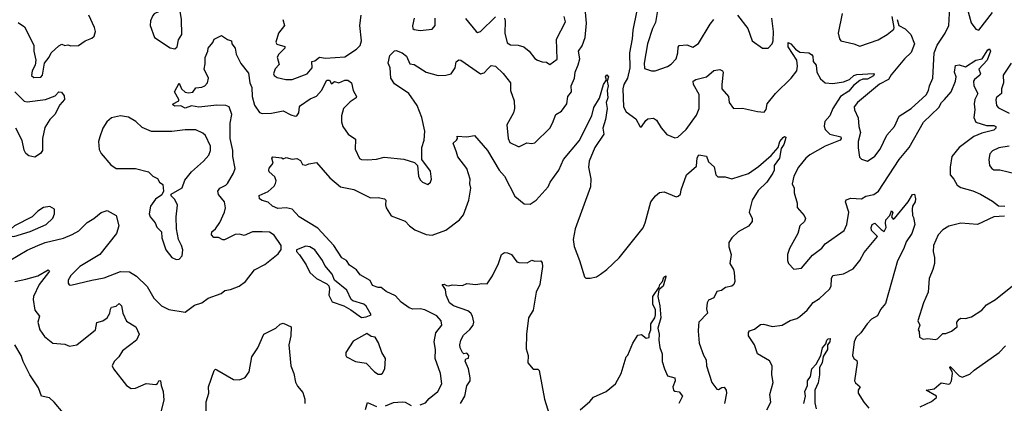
# Model space of a CAD drawing. Extents: x 1603745 to 1745082, y 385868 to 533966.
# Tile 100 of 256: x 1637015 to 1643554, y 420447 to 422994. Entities that reach past the tile are written whole.
import ezdxf

# ---------------------------------------------------------------- set-up
doc = ezdxf.new("R2010")
doc.units = 0

msp = doc.modelspace()

# ---------------------------------------------------------------- linework, layer by layer
at = {"layer": '0CON20XD'}
for points in [[(1638045, 422800.5), (1638060, 422815), (1638068.9, 422861.1), (1638091.4, 422895), (1638090, 422995), (1638079.2, 423065), (1638057.5, 423095), (1638045, 423127.5), (1638015, 423133.8), (1637985, 423127.5), (1637963.8, 423115), (1637940.9, 423049.1), (1637907.7, 423032.3), (1637898.8, 423021.2), (1637884.3, 422985.7), (1637880.8, 422955), (1637910.8, 422875), (1638015, 422808.2), (1638045, 422800.5)], [(1642843.3, 422995), (1642852.5, 422955), (1642895, 422934.3), (1642932.1, 422895), (1642956.4, 422835), (1642934.3, 422775.8), (1642891.1, 422735), (1642802.8, 422627.2), (1642785, 422596.8), (1642725, 422565.3), (1642579.5, 422445), (1642557.5, 422415), (1642558.1, 422395), (1642583.1, 422343.1), (1642588.2, 422285), (1642599.3, 422245), (1642583.9, 422185), (1642583, 422143), (1642592.2, 422082.2), (1642605, 422068), (1642645, 422054), (1642695, 422086.9), (1642728.5, 422135), (1642773.2, 422226.8), (1642825.3, 422284.7), (1642856.3, 422353.7), (1642935, 422404.2), (1643035, 422495.8), (1643050.9, 422525), (1643056.9, 422555), (1643078.7, 422605), (1643088.8, 422775), (1643107.3, 422825), (1643161.1, 422905), (1643184.7, 422955), (1643193.3, 423115)], [(1643299.4, 423095), (1643334.3, 422974.3), (1643365, 422930.8), (1643384.4, 422924.4), (1643475, 423043.2)], [(1637109.7, 422609.7), (1637155, 422612.2), (1637167.3, 422625), (1637180.6, 422705), (1637211.8, 422745), (1637223.9, 422775), (1637275, 422820.5), (1637295, 422831.2), (1637315, 422823.8), (1637335, 422828), (1637355, 422820), (1637405, 422824), (1637448.8, 422855), (1637495, 422872), (1637508.8, 422885), (1637518, 422915), (1637512.1, 422942.1), (1637474.4, 423025)], [(1638762.9, 422995), (1638773.3, 422955), (1638734.2, 422905), (1638716.2, 422846.2), (1638722.5, 422832.5), (1638775, 422815.6), (1638775.5, 422805), (1638736.4, 422765), (1638725.6, 422745), (1638737.5, 422697.5), (1638711.1, 422668.9), (1638700.6, 422635), (1638705, 422624), (1638725, 422609.4), (1638783.4, 422596.6), (1638825, 422597.9), (1638925.2, 422634.8), (1638956.4, 422675), (1638954, 422716), (1638975, 422722.2), (1639005, 422745.7), (1639045, 422738.1), (1639175, 422748.7), (1639252.4, 422797.6), (1639276, 422824), (1639285.3, 422854.7), (1639273.2, 422955), (1639282.2, 423025)], [(1639635.3, 423004.7), (1639622.7, 422952.7), (1639626.5, 422936.5), (1639635, 422929.4), (1639675, 422922.7), (1639755, 422930.6), (1639774.5, 422955), (1639774.7, 423005.3)], [(1639975, 423002), (1640045.5, 422915.5), (1640055, 422910), (1640075, 422915.6), (1640175, 423014.3)], [(1640123, 422667), (1640145, 422690.8), (1640175.5, 422685.5), (1640226.8, 422636.8), (1640273.6, 422575), (1640273.6, 422525), (1640299.2, 422455), (1640301.9, 422405), (1640294.4, 422375), (1640249.4, 422295), (1640259.4, 422205), (1640269.4, 422179.4), (1640325, 422151.2), (1640335, 422151.2), (1640383.2, 422176.8), (1640415, 422171.4), (1640435, 422175.7), (1640535, 422274.2), (1640553.6, 422306.4), (1640574.4, 422365), (1640612.1, 422387.9), (1640647.5, 422435), (1640654.4, 422485), (1640679.2, 422515), (1640676.9, 422555), (1640699.6, 422605), (1640703.1, 422645), (1640724.7, 422695), (1640733.8, 422735), (1640726.9, 422785), (1640750, 422820), (1640770, 422875), (1640779.2, 422970.8), (1640773.3, 423045)], [(1640234.2, 423005), (1640239.4, 422985), (1640236.2, 422905), (1640251.3, 422841.3), (1640275, 422827.5), (1640326, 422826), (1640364, 422814), (1640399.2, 422785), (1640435, 422736.2), (1640453.3, 422725), (1640485, 422714.2), (1640513.3, 422713.3), (1640535, 422697.5), (1640585, 422732), (1640580.5, 422865), (1640638.9, 422981.1), (1640630.4, 423015)], [(1641112.5, 423055), (1641085.9, 422925), (1641083, 422867), (1641063.6, 422775), (1641066.5, 422675), (1641051.2, 422605), (1641028.1, 422565), (1641020.4, 422535), (1641024.6, 422415), (1641041.5, 422381.5), (1641106.4, 422336.4), (1641135, 422282.5), (1641145, 422282.5), (1641173.8, 422325), (1641187.5, 422335), (1641225, 422340), (1641245, 422326.7), (1641275.4, 422275.4), (1641312.6, 422232.6), (1641365, 422210), (1641385, 422214), (1641440, 422265), (1641480.6, 422319.4), (1641509.8, 422360.3), (1641526.8, 422405), (1641527.4, 422497.4), (1641489.4, 422565), (1641488, 422585), (1641505, 422596.5), (1641575.4, 422614.6), (1641625, 422656.2), (1641665, 422662.5), (1641682.5, 422655), (1641686.2, 422645), (1641678.2, 422565), (1641678.9, 422535), (1641723.1, 422485), (1641727.1, 422445), (1641755, 422404.2), (1641815, 422407.1), (1641914.1, 422384.1), (1641958.8, 422381.2), (1641972.3, 422397.7), (1641978, 422435), (1642034.2, 422505), (1642138.6, 422605), (1642175.6, 422655), (1642181.4, 422685), (1642175.4, 422725), (1642118.1, 422815), (1642117.5, 422842.5), (1642135, 422834.2), (1642167.7, 422797.7), (1642195, 422778.5), (1642255, 422774.2), (1642273.5, 422763.5), (1642281.2, 422751.2), (1642285, 422716.2), (1642303.3, 422693.3), (1642308.5, 422645), (1642332.2, 422602.2), (1642365, 422575.8), (1642415, 422570.8), (1642485, 422581.1), (1642525, 422596.6), (1642555, 422623), (1642575, 422629.4), (1642685, 422636), (1642689.5, 422629.5), (1642685, 422621.2), (1642645, 422600.3), (1642615, 422599.4), (1642595, 422590.5), (1642552.4, 422557.6), (1642520.2, 422519.8), (1642465, 422484.7), (1642416, 422405), (1642395.2, 422354.8), (1642362.1, 422317.9), (1642356.8, 422286.8), (1642365, 422265.8), (1642394.7, 422234.7), (1642467.2, 422217.2), (1642470, 422205), (1642464.5, 422195), (1642365, 422153.6), (1642263.3, 422096.7), (1642236.2, 422075), (1642186.1, 422015), (1642155.5, 421955), (1642144.3, 421905), (1642157.5, 421875), (1642158, 421845), (1642177.5, 421775), (1642177.3, 421747.3), (1642224.6, 421694.6), (1642234.4, 421675), (1642226.7, 421655), (1642196, 421625), (1642182.1, 421575), (1642127.5, 421475), (1642114.3, 421435), (1642114, 421395), (1642121.2, 421375), (1642155, 421337.5), (1642207.5, 421345), (1642280.2, 421429.8), (1642342.1, 421477.9), (1642365, 421506.2), (1642489.2, 421595), (1642507.8, 421635), (1642520.4, 421715), (1642500, 421785), (1642503.1, 421796.9), (1642535, 421808.2), (1642605, 421804.6), (1642635, 421822.3), (1642687.6, 421832.4), (1642718.6, 421855), (1642855.4, 422065), (1642922.1, 422145), (1643017.3, 422312.7), (1643118.1, 422411.9), (1643136.5, 422445), (1643155.9, 422464.1), (1643200.6, 422515), (1643230.6, 422585), (1643233.3, 422615), (1643223.5, 422645), (1643230.4, 422689.6), (1643255, 422695.6), (1643295, 422682), (1643365, 422724.7), (1643406.1, 422733.9), (1643445, 422794.5), (1643455, 422800), (1643461.6, 422785), (1643439.3, 422725), (1643385.7, 422665), (1643394.6, 422635), (1643392.1, 422625), (1643355, 422597.5), (1643349.4, 422585), (1643350.5, 422555), (1643378.8, 422505), (1643357.1, 422465), (1643352.9, 422435), (1643358.9, 422395), (1643350.7, 422345), (1643365, 422314.2), (1643435, 422291.2), (1643485, 422291.8), (1643497.3, 422285), (1643498.5, 422275), (1643485, 422260.6), (1643405, 422240.8), (1643351.2, 422218.8), (1643253.8, 422146.2), (1643205.3, 422085), (1643195.3, 422014.7), (1643193.8, 421965), (1643218.9, 421935), (1643240, 421895), (1643265, 421880), (1643345, 421858.4), (1643396.7, 421836.7), (1643475, 421790), (1643515, 421757.3), (1643556.5, 421756.5)], [(1641250.5, 423055), (1641238, 422975), (1641217.5, 422935), (1641183.6, 422835), (1641162.5, 422705), (1641165, 422671.2), (1641210, 422655), (1641234.1, 422654.1), (1641316.3, 422683.7), (1641341.3, 422698.7), (1641374.4, 422735), (1641386.3, 422773.7), (1641387.4, 422812.6), (1641395, 422822.9), (1641445, 422827.5), (1641485, 422811.9), (1641523.6, 422836.4), (1641600.5, 422965), (1641624.7, 422995.3)], [(1641781.4, 423025), (1641851.1, 422935), (1641880, 422855), (1641947.5, 422805), (1641985, 422806.2), (1642011.4, 422835), (1642019.5, 422855), (1642020.8, 422915), (1642009.3, 423005)], [(1642476.4, 423035), (1642451.1, 422905), (1642458.3, 422868.3), (1642467.5, 422855), (1642555, 422834.2), (1642595, 422818), (1642715, 422860), (1642776, 422895), (1642819.5, 422930.5), (1642823, 422943), (1642809.4, 423015)], [(1637005.4, 422975.4), (1637048, 422948), (1637109, 422825), (1637110, 422785), (1637122.7, 422725), (1637117.2, 422692.8), (1637097.9, 422655), (1637093.1, 422623.1), (1637109.7, 422609.7)], [(1636946.2, 421393.8), (1637065, 421462.7), (1637135.2, 421494.8), (1637185, 421514.1), (1637305, 421543.8), (1637362.7, 421567.3), (1637407, 421593), (1637462.6, 421647.4), (1637506.8, 421673.2), (1637555, 421713.8), (1637596.2, 421726.2), (1637656, 421695), (1637674.4, 421625), (1637657.1, 421575), (1637547.1, 421435), (1637413.3, 421355), (1637355.6, 421295), (1637336, 421265), (1637336.7, 421245), (1637344.2, 421234.2), (1637355, 421231.2), (1637495, 421264.4), (1637575, 421278.9), (1637685, 421321.9), (1637745, 421320.3), (1637790.9, 421290.9), (1637862.3, 421222.2), (1637905, 421144.4), (1637957.5, 421095), (1638005, 421069.4), (1638115, 421051.2), (1638175, 421098.8), (1638225, 421114), (1638267.5, 421145), (1638353.6, 421176.4), (1638377.5, 421195), (1638415, 421202), (1638473.3, 421225), (1638515, 421256.2), (1638575, 421334), (1638642.3, 421367.7), (1638731.7, 421438.3), (1638751.7, 421468.3), (1638752, 421495), (1638705, 421563.8), (1638675, 421582.5), (1638625, 421585.7), (1638560, 421585), (1638505, 421562.1), (1638475, 421570), (1638445, 421568.6), (1638375, 421532.2), (1638365, 421531.9), (1638335, 421548.9), (1638305, 421546.9), (1638288.1, 421565), (1638290.8, 421585), (1638315.4, 421604.6), (1638345, 421646.7), (1638375, 421716.7), (1638380.9, 421745), (1638375.4, 421785), (1638335, 421832.5), (1638331.8, 421855), (1638345, 421875.5), (1638384.2, 421895), (1638395, 421906.9), (1638435.6, 421975), (1638445.6, 422005), (1638430, 422085), (1638430.9, 422125), (1638412.4, 422205), (1638413.3, 422306.7), (1638423.6, 422365), (1638405.4, 422415), (1638385, 422423.5), (1638325, 422427), (1638205, 422414), (1638155, 422422.7), (1638115, 422405.8), (1638085, 422421.4), (1638045, 422420), (1638031.7, 422428.3), (1638033.3, 422435), (1638071.2, 422455), (1638071.2, 422465), (1638042, 422515), (1638075, 422572.5), (1638090, 422535), (1638115, 422512.5), (1638135, 422509.4), (1638165, 422513.1), (1638185, 422542.9), (1638225, 422545.5), (1638245, 422555.6), (1638263.1, 422575), (1638269.1, 422605), (1638239.2, 422665), (1638247.7, 422702.3), (1638247.8, 422742.2), (1638264.4, 422785), (1638265.7, 422805), (1638297.2, 422842.8), (1638306.2, 422865), (1638355, 422888.9), (1638395, 422861.9), (1638421.2, 422855), (1638424.1, 422834.1), (1638445.7, 422805.7), (1638452, 422765), (1638482.6, 422702.6), (1638535, 422638.6), (1638544, 422574), (1638556.4, 422545), (1638559.3, 422485), (1638575, 422426.7), (1638608.5, 422378.5), (1638625, 422372.2), (1638686.6, 422373.4), (1638765, 422388.5), (1638815, 422362.5), (1638845, 422354.2), (1638855, 422356), (1638868.5, 422375), (1638873.6, 422415), (1638880.6, 422425), (1638945, 422468.9), (1638985, 422487.3), (1639019.4, 422525), (1639055, 422591.8), (1639073.4, 422593.4), (1639085, 422567.5), (1639105, 422584.2), (1639135, 422575.4), (1639175, 422593.8), (1639195, 422592.3), (1639219.5, 422575), (1639230, 422525), (1639251.4, 422485), (1639248.6, 422475), (1639210.1, 422449.9), (1639166.1, 422405), (1639152.4, 422355), (1639152.5, 422315), (1639161.1, 422285), (1639195.8, 422235), (1639245, 422200), (1639243.1, 422135), (1639272.7, 422072.7), (1639285, 422065.8), (1639325, 422063.1), (1639385, 422068.1), (1639435, 422081.1), (1639565, 422068.1), (1639636.9, 422046.9), (1639655.8, 422025.8), (1639663.3, 421955), (1639675, 421931.2), (1639690, 421915), (1639725, 421898.8), (1639744, 421915), (1639750.6, 421935), (1639742.5, 421987.5), (1639685.8, 422065.8), (1639685.7, 422145), (1639700.4, 422195), (1639704.6, 422254.6), (1639685.4, 422345), (1639654.7, 422425), (1639598.9, 422505), (1639505, 422567.8), (1639479.1, 422605), (1639475.7, 422675), (1639462.2, 422705), (1639472.5, 422757.5), (1639505, 422788.5), (1639515, 422790), (1639555, 422773.8), (1639582.9, 422752.9), (1639605, 422701.4), (1639635, 422696.7), (1639715, 422646.9), (1639795, 422623.1), (1639844.4, 422625.6), (1639881.2, 422635), (1639907.5, 422675), (1639914, 422715), (1639931.7, 422728.3), (1639945, 422726), (1640075, 422635.7), (1640098.9, 422641.1), (1640123, 422667)], [(1643599.2, 422705), (1643545.5, 422625), (1643548, 422575), (1643535.6, 422535), (1643534.8, 422505), (1643502.4, 422477.6), (1643496.9, 422463.1), (1643501.2, 422425), (1643515, 422409.6), (1643585, 422374.6)], [(1639511.3, 421161.3), (1639449.7, 421189.7), (1639415, 421215.6), (1639395, 421215.6), (1639358.3, 421228.3), (1639341.4, 421261.4), (1639275, 421300.4), (1639252.6, 421332.6), (1639205.7, 421365), (1639185, 421395.5), (1639155, 421413.1), (1639100.7, 421495), (1638995, 421609.5), (1638870, 421685), (1638825.4, 421735.4), (1638785, 421745.7), (1638729.7, 421739.7), (1638693.8, 421755), (1638665, 421782.5), (1638625, 421792.9), (1638608, 421805), (1638604.3, 421825.7), (1638665, 421852.5), (1638705, 421888.6), (1638714.6, 421905.4), (1638718.2, 421925), (1638710.4, 421950.4), (1638672.5, 421985), (1638669.2, 421995), (1638671.2, 422008.8), (1638699.3, 422040.7), (1638690, 422075), (1638695, 422082.5), (1638755, 422077.5), (1638765, 422070), (1638785, 422080), (1638825, 422067.5), (1638855, 422073.3), (1638879.5, 422059.5), (1638893, 422033), (1638915, 422027.5), (1638935, 422037.5), (1638985, 422046.7), (1639074, 421945), (1639144.6, 421884.6), (1639235, 421865.6), (1639345, 421812.2), (1639395, 421814.2), (1639436.7, 421805), (1639447.5, 421795), (1639443.3, 421765), (1639447.8, 421745), (1639481.9, 421691.9), (1639575, 421655.6), (1639602.9, 421625), (1639639.1, 421599.1), (1639715, 421567.1), (1639755, 421563.1), (1639845, 421596.2), (1639935, 421666.2), (1639961.2, 421698.8), (1639997.1, 421795), (1640011.4, 421875), (1640004.2, 421905), (1640007.5, 421935), (1639984.5, 422005), (1639925, 422084.2), (1639916.5, 422115), (1639893.3, 422175), (1639916.7, 422195), (1639922.5, 422205), (1639920, 422220), (1639985, 422217.1), (1640036.1, 422226.1), (1640121.1, 422125), (1640200, 421995), (1640234.7, 421955), (1640302.9, 421822.9), (1640365, 421771.8), (1640405, 421769.6), (1640445.7, 421795), (1640525, 421884.2), (1640538.5, 421915), (1640594.6, 421995.4), (1640625.4, 422065), (1640729.9, 422190.1), (1640814.7, 422355.3), (1640827.8, 422412.2), (1640865, 422472.2), (1640891.5, 422565), (1640911.2, 422595), (1640905.8, 422615), (1640915, 422628.6), (1640925.4, 422615.4), (1640916.9, 422585), (1640922.3, 422555), (1640916.5, 422525), (1640921.1, 422475), (1640910, 422445), (1640917.1, 422405), (1640905, 422332.5), (1640887.8, 422275), (1640894.3, 422235), (1640833.7, 422146.3), (1640797.7, 422055), (1640791.8, 422015), (1640807.4, 421937.4), (1640806.2, 421885), (1640704, 421605), (1640690.5, 421535), (1640697.6, 421487.6), (1640733.6, 421395), (1640765, 421287.5), (1640775, 421277.5), (1640803, 421277), (1640845, 421286.7), (1640871.2, 421305), (1640915, 421334.2), (1640997.1, 421412.9), (1641155, 421611.2), (1641169.5, 421645), (1641205.7, 421785), (1641238, 421825), (1641265, 421845.8), (1641295, 421852), (1641375, 421818.8), (1641388.3, 421821.7), (1641403.3, 421835), (1641406.9, 421865), (1641442.3, 421965), (1641509.3, 422020.7), (1641513.6, 422076.4), (1641524.2, 422095.8), (1641577.1, 422087.1), (1641590.2, 422050.2), (1641627.1, 422017.1), (1641638.8, 421965), (1641651.7, 421951.7), (1641700.7, 421950.7), (1641745, 421938), (1641855, 421973.3), (1641921.3, 422018.7), (1642005, 422092.7), (1642051.1, 422145), (1642062.5, 422185), (1642085, 422211.5), (1642095, 422218.9), (1642102, 422215), (1642099.2, 422195), (1642089.7, 422165), (1642071.8, 422138.2), (1642061.8, 422075), (1642024.4, 422025), (1642024.4, 421995), (1642015.6, 421975), (1641977.5, 421915), (1641919.3, 421860.7), (1641879.6, 421795), (1641859.4, 421715), (1641879.4, 421675), (1641880.4, 421655), (1641855, 421622.3), (1641785.5, 421585), (1641743.5, 421546.5), (1641724.5, 421515), (1641723.3, 421485), (1641739.4, 421435), (1641731.9, 421375), (1641755.6, 421335), (1641760.6, 421315), (1641764.2, 421255), (1641758.6, 421235), (1641745, 421224.4), (1641703.2, 421216.8), (1641675, 421196.2), (1641645, 421190), (1641625, 421146.2), (1641588.8, 421131.2), (1641580.8, 421115), (1641577.1, 421075), (1641582, 421045), (1641526.2, 420985), (1641523.8, 420963.8), (1641520.6, 420925), (1641526.7, 420845), (1641555.5, 420765.5), (1641572.9, 420735), (1641575.8, 420695), (1641612, 420585), (1641645, 420541.2), (1641655, 420537.5), (1641678, 420552), (1641693.8, 420553.8), (1641706.4, 420535), (1641709.2, 420515), (1641696.2, 420445)], [(1636982.2, 422515), (1637045, 422452.5), (1637065, 422447.9), (1637186.1, 422463.9), (1637251.2, 422488.8), (1637275, 422516.2), (1637292.3, 422512.3), (1637309.3, 422489.3), (1637311.9, 422465), (1637281.3, 422428.7), (1637247.5, 422365), (1637215, 422331.2), (1637181.3, 422278.7), (1637165.9, 422205.9), (1637166.2, 422125), (1637152.5, 422105), (1637115, 422081.2), (1637075, 422090), (1637055, 422106.2), (1637045, 422127.5), (1637032, 422192), (1636988.8, 422275)], [(1638055, 421401.2), (1638075, 421404), (1638093, 421427), (1638098.9, 421465), (1638090.5, 421495), (1638069.1, 421535), (1638055.7, 421605), (1638054.1, 421684.1), (1638063, 421763), (1638045, 421800), (1638020, 421825), (1638020, 421835), (1638093, 421877), (1638111.7, 421928.3), (1638155, 421984.2), (1638235.3, 422054.7), (1638271.1, 422095), (1638281.8, 422125), (1638282.1, 422155), (1638248.2, 422225), (1638231.7, 422241.7), (1638185, 422262), (1638115, 422261.8), (1638025, 422251.1), (1637891.2, 422251.2), (1637828.3, 422278.3), (1637787.2, 422317.2), (1637737.4, 422347.4), (1637685, 422356.9), (1637625, 422342), (1637593.4, 422316.6), (1637568, 422275), (1637546.4, 422216.4), (1637537.5, 422185), (1637542.5, 422132.5), (1637555.9, 422105.9), (1637620.7, 422030.7), (1637656.2, 422006.2), (1637785, 422006.2), (1637870, 421985), (1637900, 421955), (1637929.5, 421939.5), (1637942.5, 421915), (1637965, 421900), (1637970, 421855), (1637958.3, 421831.7), (1637917.3, 421802.7), (1637883, 421757), (1637874.4, 421704.4), (1637882, 421685), (1637914, 421645), (1637925.7, 421615.7), (1637956, 421585), (1637958, 421545), (1637986.2, 421465), (1638025.9, 421415.9), (1638055, 421401.2)], [(1643585, 422154.5), (1643517, 422143), (1643475, 422124), (1643457.1, 422102.9), (1643450, 422065), (1643455.8, 422025), (1643470.8, 422005), (1643485, 421997.8), (1643525, 421998.1), (1643635, 421970.6)], [(1641977, 420403), (1642004.3, 420455), (1641997.1, 420505), (1642018.5, 420585), (1642010.4, 420635), (1642012.5, 420695), (1641995, 420728.5), (1641915.6, 420775), (1641895.6, 420835.6), (1641855.7, 420895), (1641855, 420916.7), (1641862.5, 420927.5), (1641895, 420940), (1641935, 420970.6), (1641955, 420972.2), (1642015, 420957.8), (1642077.5, 420965), (1642132.4, 420997.6), (1642175, 421010.5), (1642195, 421023.3), (1642244.1, 421065.9), (1642285, 421115.5), (1642326.2, 421143.8), (1642393.3, 421205), (1642403.5, 421225), (1642406.5, 421275), (1642415.4, 421294.6), (1642485, 421305.5), (1642549.8, 421340.2), (1642594.5, 421395), (1642622.1, 421447.9), (1642711.2, 421555), (1642671.5, 421595), (1642668.5, 421615), (1642675.7, 421635), (1642695, 421643.1), (1642735, 421600), (1642755, 421588), (1642768.9, 421615), (1642764.1, 421644.1), (1642767.7, 421665), (1642794.4, 421695), (1642805, 421726), (1642814, 421715), (1642805.7, 421685), (1642815, 421670.6), (1642825, 421674.5), (1642914.7, 421785), (1642945, 421832.9), (1642956.5, 421836.5), (1642964.5, 421805), (1642960.9, 421785), (1642943.1, 421755), (1642940.9, 421735), (1642943.8, 421693.8), (1642951.7, 421681.7), (1642960, 421635), (1642939.2, 421575), (1642901.1, 421518.9), (1642886.9, 421475), (1642845, 421393.3), (1642765, 421110), (1642731.4, 421068.6), (1642712, 421028), (1642672.5, 421005), (1642643.8, 420975), (1642600.8, 420915), (1642570.4, 420885), (1642556.4, 420855), (1642545.6, 420765), (1642554, 420745), (1642575, 420730), (1642577.6, 420715), (1642558.9, 420595), (1642565, 420582.9), (1642597.5, 420555), (1642584, 420535), (1642584, 420515), (1642621.2, 420455), (1642654.3, 420414.3)], [(1636975, 421554.5), (1637085, 421588.7), (1637190.6, 421635), (1637235, 421676.2), (1637246.7, 421705), (1637246.2, 421736.2), (1637215, 421754.5), (1637173, 421747), (1637135, 421722.9), (1637098, 421685), (1636980, 421625), (1636958.5, 421605), (1636948.5, 421575), (1636955, 421559.2), (1636975, 421554.5)], [(1643555, 421690), (1643485, 421685.5), (1643375, 421634.6), (1643265, 421643.6), (1643185, 421623.3), (1643145, 421598.9), (1643115, 421565.7), (1643084.5, 421495), (1643081.9, 421455), (1643090, 421415), (1643090, 421375), (1643080, 421335), (1643054.3, 421275), (1643047.5, 421185), (1643016.2, 421115), (1642980, 420995), (1642993.3, 420965), (1642982.5, 420935), (1642987.5, 420922.5), (1642990, 420885), (1643015, 420872.5), (1643045, 420877.5), (1643095, 420871.2), (1643110, 420875), (1643145, 420910), (1643165, 420910), (1643202.5, 420925), (1643240, 420955), (1643238.8, 420985), (1643255, 421005.8), (1643265, 421012.5), (1643295, 421009.4), (1643335, 421020), (1643405.5, 421064.5), (1643435, 421100), (1643495, 421135.6), (1643620, 421235)], [(1639285, 421016.2), (1639315, 421020), (1639350, 421035), (1639315, 421091.2), (1639300, 421105), (1639227.8, 421127.8), (1639216.8, 421136.8), (1639187, 421197), (1639105.3, 421265.3), (1639090, 421305), (1639041.7, 421361.7), (1639025.6, 421395.6), (1638975.5, 421465), (1638941.2, 421485), (1638915, 421490), (1638852.5, 421465), (1638853.9, 421453.9), (1638873.6, 421433.6), (1638916.6, 421366.6), (1638940.8, 421315), (1638986.4, 421276.4), (1639055, 421240.6), (1639067.1, 421227.1), (1639071.4, 421205), (1639067.1, 421165), (1639090.6, 421120.6), (1639166.7, 421095), (1639215, 421068), (1639285, 421016.2)], [(1639942.9, 420445), (1639971.1, 420495), (1639985, 420563.3), (1640005.8, 420595), (1640007.5, 420615), (1639994.4, 420675), (1639972.7, 420727.3), (1639977.7, 420742.3), (1639995, 420745.8), (1639998.2, 420765), (1639985, 420779.1), (1639965, 420775.8), (1639955, 420784.2), (1639939.5, 420815), (1639937.5, 420835), (1639944.7, 420865), (1639961.8, 420898.2), (1640005, 420936.5), (1640026.2, 420965), (1640031.5, 420985), (1640022.7, 421025), (1640011.5, 421045), (1639990.6, 421060.6), (1639896, 421095), (1639868.8, 421115), (1639847.5, 421165), (1639841.7, 421201.7), (1639820, 421235), (1639835, 421237.5), (1639848.3, 421228.3), (1639865, 421227.5), (1639886.4, 421233.6), (1639955, 421230), (1639985, 421243.3), (1640045, 421236.2), (1640085, 421243.3), (1640118.8, 421241.2), (1640155, 421292.5), (1640194, 421375), (1640213.8, 421435), (1640235, 421447.5), (1640255, 421446.7), (1640280, 421435), (1640316.7, 421386.7), (1640330.7, 421380.7), (1640385, 421380.6), (1640417, 421397), (1640435, 421390), (1640475, 421393.3), (1640485, 421380), (1640488, 421355), (1640468.6, 421235), (1640444, 421185), (1640424.2, 421065), (1640394.4, 421015), (1640381.5, 420905), (1640378.7, 420808.7), (1640391.8, 420765), (1640390.4, 420715), (1640425, 420672.9), (1640455, 420672.9), (1640465.5, 420665.5), (1640500, 420475), (1640540, 420345)], [(1636983.6, 421256.4), (1637055, 421270), (1637135, 421294.3), (1637205, 421332), (1637212, 421325), (1637206.2, 421315), (1637143.3, 421236.7), (1637106.5, 421155), (1637104.5, 421135), (1637116.4, 421065), (1637146.2, 421026.2), (1637135.3, 420984.7), (1637149.7, 420935), (1637180, 420890), (1637235, 420846.4), (1637315, 420838.4), (1637345, 420826.2), (1637395, 420835.4), (1637517.5, 420935), (1637526.3, 420983.7), (1637566.3, 420993.7), (1637596, 421015), (1637614.4, 421045), (1637617.1, 421072.9), (1637625, 421084.5), (1637655, 421092.7), (1637675, 421108.5), (1637690, 421095), (1637698.9, 421045), (1637725, 420991.2), (1637786.2, 420955), (1637809.1, 420905), (1637790.8, 420865), (1637697.5, 420795), (1637672.5, 420755), (1637642.1, 420725), (1637629.1, 420695), (1637638.9, 420675), (1637725, 420564.4), (1637755, 420545.7), (1637785, 420547.1), (1637855, 420578.6), (1637918.1, 420571.9), (1637930.8, 420579.2), (1637938.8, 420595), (1637945, 420599.2), (1637951.2, 420595), (1637954, 420565), (1637967.5, 420525), (1637972.7, 420467.3), (1637941.9, 420345)], [(1640737, 420403), (1640801.7, 420458.3), (1640825, 420487.5), (1640910, 420525), (1640972.5, 420575), (1641010, 420645), (1641043.3, 420755), (1641053.6, 420766.4), (1641086.7, 420845), (1641120.7, 420899.3), (1641145, 420902.5), (1641175, 420880), (1641195, 420883.8), (1641195.6, 420905), (1641206.7, 420935), (1641206.2, 420975), (1641233.8, 421015), (1641236.8, 421035), (1641238.3, 421068.3), (1641219.4, 421105), (1641220.3, 421155), (1641261.1, 421218.9), (1641265.5, 421235), (1641284.6, 421255.4), (1641291.9, 421285), (1641305, 421292.5), (1641306.9, 421286.9), (1641287.3, 421225), (1641260.5, 421199.5), (1641253.2, 421156.8), (1641266.9, 421095), (1641273.5, 421015), (1641252.5, 420945), (1641261.2, 420905), (1641259.2, 420865), (1641267.2, 420817.2), (1641282.7, 420775), (1641282, 420725), (1641296.2, 420675), (1641318, 420628), (1641365.8, 420615), (1641366.9, 420595), (1641352, 420555), (1641357.5, 420535), (1641366.7, 420526.7), (1641395, 420521.8), (1641416.2, 420495), (1641392.5, 420445)], [(1639675, 420435.7), (1639710.3, 420449.7), (1639735, 420479.2), (1639792.5, 420525), (1639819.4, 420575), (1639808.5, 420645), (1639774.7, 420744.7), (1639776.5, 420805), (1639766.4, 420855), (1639778.9, 420915), (1639817.8, 420965), (1639814.6, 420995), (1639785, 421026.7), (1639705, 421067.7), (1639675, 421074.3), (1639625, 421072.7), (1639600.9, 421080.9), (1639547.3, 421117.3), (1639511.3, 421161.3)], [(1638253.8, 420365), (1638254.2, 420455.8), (1638271.2, 420515), (1638268, 420555), (1638307.5, 420665), (1638315, 420672.5), (1638325, 420668.8), (1638435, 420605.6), (1638475, 420601.9), (1638512.6, 420617.4), (1638538.1, 420655), (1638555.7, 420754.3), (1638595.7, 420815), (1638636, 420905), (1638715, 420946.7), (1638745, 420973.3), (1638765, 420978.8), (1638817.5, 420955), (1638815.9, 420894.1), (1638802, 420835), (1638815.4, 420695), (1638835.9, 420645), (1638846, 420586), (1638859.6, 420559.6), (1638895, 420517.5), (1638908.8, 420475), (1638907.5, 420445)], [(1639415, 420640), (1639425, 420646.2), (1639439.4, 420675), (1639444, 420745), (1639420, 420785), (1639397.7, 420847.7), (1639375.7, 420885.7), (1639350, 420890), (1639320.7, 420909.3), (1639229.7, 420860.3), (1639181.4, 420785), (1639180, 420765), (1639185.7, 420755.7), (1639245, 420724.5), (1639315, 420713.8), (1639371.4, 420655), (1639395, 420641.1), (1639415, 420640)], [(1642222.7, 420445), (1642232.5, 420495), (1642228.9, 420525), (1642246, 420565), (1642247.2, 420595), (1642266.4, 420625), (1642275.4, 420675), (1642305, 420705.5), (1642334.6, 420765), (1642345.3, 420815), (1642369.3, 420840.7), (1642375.5, 420865), (1642385, 420875.4), (1642397.3, 420877.3), (1642396.1, 420855), (1642378.8, 420835), (1642380, 420805), (1642351.9, 420758.1), (1642345.2, 420715), (1642326.6, 420685), (1642326.4, 420635), (1642317.3, 420582.8), (1642295.5, 420535), (1642295, 420450), (1642305, 420410)], [(1637302.8, 420382.8), (1637245, 420454.2), (1637212.7, 420482.7), (1637160.6, 420495), (1637140.1, 420550.1), (1637082.5, 420635), (1637037.3, 420725), (1637025.3, 420765), (1636983.5, 420835)], [(1642995.7, 420424.3), (1643070.9, 420459.1), (1643102.5, 420485), (1643102.5, 420495), (1643034, 420535), (1643087.2, 420542.8), (1643135, 420581.8), (1643185, 420572.9), (1643195, 420577.8), (1643203.7, 420596.3), (1643210, 420645), (1643208.6, 420658.6), (1643192, 420685), (1643195, 420690), (1643255, 420629.5), (1643275, 420619.4), (1643325, 420640), (1643353.6, 420666.4), (1643519.4, 420785), (1643561.3, 420828.7)], [(1639311.2, 420405), (1639325, 420452.5), (1639385.4, 420424.6)], [(1639445, 420430), (1639498.2, 420451.7), (1639555, 420457.4), (1639574.1, 420454.1), (1639615, 420432.9)]]:
    msp.add_lwpolyline(points, dxfattribs=at)

doc.saveas('drawing.dxf')
